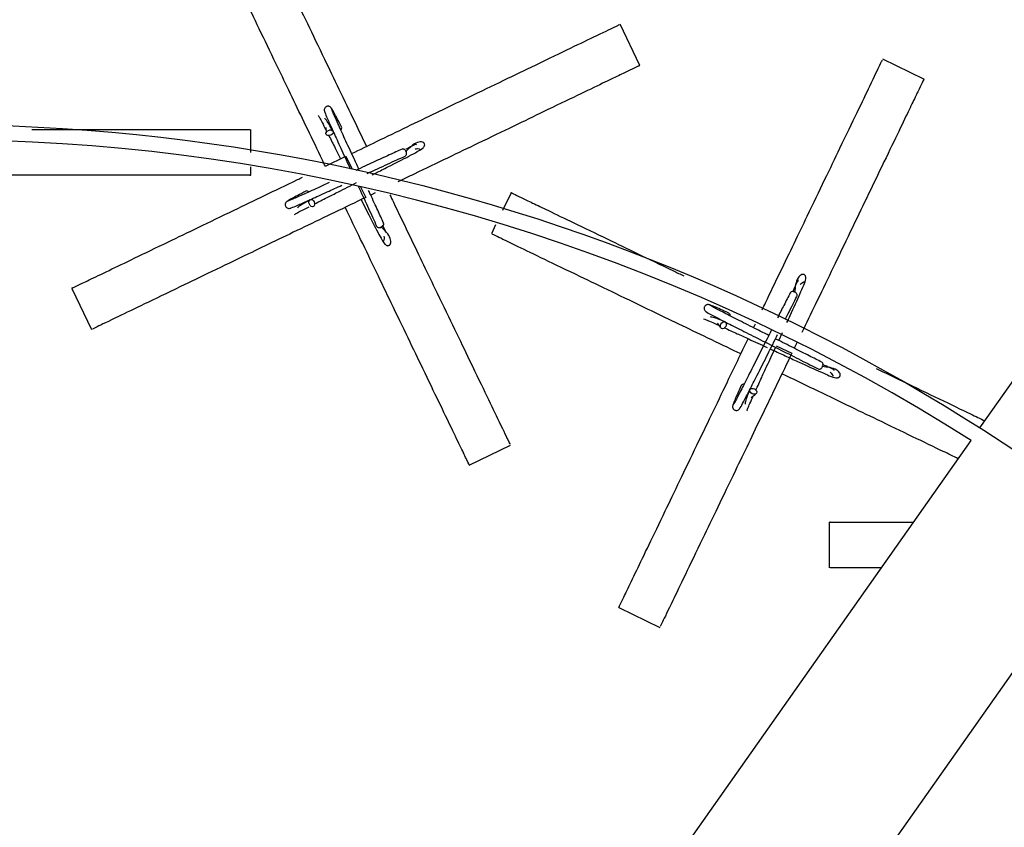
# Model space of a CAD drawing. Header units: millimetres. Extents: x 331 to 1634, y 417 to 1709.
# Tile 79 of 142: x 556 to 621, y 1572 to 1625. Entities that reach past the tile are written whole.
import ezdxf

# ---------------------------------------------------------------- set-up
doc = ezdxf.new("R2010")
doc.units = ezdxf.units.MM

msp = doc.modelspace()

# ---------------------------------------------------------------- linework, layer by layer
at = {"color": 7, "linetype": 'Continuous', "lineweight": 25}
for p, q in [((619.548, 1597.824), (660.768, 1656.308)), ((597.209, 1621.654), (595.908, 1624.357)), ((615.873, 1620.757), (613.17, 1622.059)), ((571.638, 1615.921), (571.638, 1617.446)), ((576.573, 1617.576), (576.581, 1617.218)), ((576.537, 1615.028), (577.888, 1615.679)), ((571.638, 1614.446), (571.638, 1614.986)), ((579.806, 1613.273), (579.516, 1613.133)), ((588.745, 1613.288), (588.185, 1612.125)), ((580.547, 1610.656), (580.301, 1611.145)), ((587.723, 1611.166), (587.443, 1610.585)), ((559.869, 1607.001), (561.17, 1604.299)), ((606.852, 1604.922), (606.852, 1604.922)), ((602.281, 1604.702), (602.51, 1604.428)), ((604.671, 1604.412), (604.794, 1604.667)), ((606.33, 1603.578), (606.573, 1604.107)), ((607.541, 1603.457), (607.352, 1603.064)), ((604.53, 1599.826), (604.804, 1600.056)), ((584.331, 1547.857), (618.971, 1597.005)), ((585.995, 1595.387), (588.698, 1596.689)), ((609.648, 1591.628), (609.648, 1588.628)), ((627.987, 1590.704), (604.459, 1557.321)), ((595.814, 1586.02), (598.517, 1584.718))]:
    msp.add_line(p, q, dxfattribs=at)
at = {"color": 1, "linetype": 'Continuous', "lineweight": 25}
for p, q in [((577.888, 1615.679), (578.298, 1614.828)), ((578.85, 1613.681), (579.19, 1612.976)), ((606.17, 1603.231), (607.195, 1602.738))]:
    msp.add_line(p, q, dxfattribs=at)
at = {"color": 7, "linetype": 'Continuous', "lineweight": 25, "flags": 128}
for points in [[(576.735, 1617.383), (576.827, 1617.411), (576.917, 1617.411), (576.991, 1617.382), (577.038, 1617.329), (577.05, 1617.26), (577.026, 1617.186), (576.969, 1617.117), (576.888, 1617.064), (576.796, 1617.036), (576.705, 1617.036), (576.631, 1617.065), (576.585, 1617.118), (576.573, 1617.187), (576.597, 1617.261), (576.654, 1617.33), (576.735, 1617.383)], [(575.484, 1612.523), (575.455, 1612.616), (575.456, 1612.706), (575.484, 1612.78), (575.537, 1612.827), (575.606, 1612.839), (575.681, 1612.814), (575.75, 1612.758), (575.802, 1612.677), (575.831, 1612.584), (575.83, 1612.494), (575.802, 1612.42), (575.749, 1612.374), (575.68, 1612.361), (575.605, 1612.386), (575.536, 1612.443), (575.484, 1612.523)], [(602.528, 1604.652), (602.582, 1604.732), (602.653, 1604.788), (602.729, 1604.812), (602.798, 1604.8), (602.851, 1604.753), (602.878, 1604.68), (602.877, 1604.59), (602.846, 1604.499), (602.792, 1604.419), (602.721, 1604.363), (602.645, 1604.339), (602.576, 1604.352), (602.523, 1604.398), (602.496, 1604.472), (602.497, 1604.561), (602.528, 1604.652)], [(604.58, 1600.073), (604.5, 1600.128), (604.444, 1600.198), (604.42, 1600.274), (604.432, 1600.343), (604.479, 1600.396), (604.552, 1600.424), (604.642, 1600.422), (604.733, 1600.392), (604.813, 1600.337), (604.869, 1600.266), (604.893, 1600.191), (604.88, 1600.121), (604.834, 1600.069), (604.76, 1600.041), (604.671, 1600.043), (604.58, 1600.073)]]:
    msp.add_lwpolyline(points, dxfattribs=at)
at = {"color": 7, "linetype": 'Continuous', "lineweight": 25}
for radius in [200, 127.5]:
    msp.add_circle((551.081, 1490.266), radius, dxfattribs=at)
for centre, radius, start, end in [((551.081, 1490.266), 199, 56.55137, 173.38394), ((577.436, 1617.542), 0.174, 311.97482, 22.69702), ((551.081, 1490.266), 126.5, 57.54215, 172.55844), ((575.325, 1613.225), 0.174, 41.97482, 112.69702), ((602.977, 1605.214), 0.174, 350.54625, 61.26845), ((604.018, 1600.523), 0.174, 80.54625, 151.26845), ((551.081, 1490.266), 126.5, 297.54215, 52.55844)]:
    msp.add_arc(centre, radius, start, end, dxfattribs=at)
for points, knots in [([(571.374, 1632.664), (571.364, 1632.684), (571.286, 1632.847), (571.544, 1632.31), (571.997, 1631.37), (572.534, 1630.254), (573.295, 1628.674), (574.259, 1626.673), (575.333, 1624.441), (576.361, 1622.307), (577.428, 1620.092), (578.358, 1618.161), (578.986, 1616.857), (579.24, 1616.33)], [0, 0, 0, 0, 0.027196, 0.214776, 0.311434, 0.408068, 0.524624, 0.643573, 0.729985, 0.818437, 0.885129, 0.953568, 1, 1, 1, 1]), ([(576.537, 1615.028), (576.473, 1615.16), (576.077, 1615.984), (575.372, 1617.446), (574.45, 1619.362), (573.452, 1621.434), (572.42, 1623.576), (571.292, 1625.918), (570.267, 1628.047), (569.353, 1629.944), (568.741, 1631.216), (568.693, 1631.315), (568.671, 1631.362)], [0, 0, 0, 0, 0.011611, 0.072685, 0.133011, 0.194632, 0.286475, 0.380916, 0.514799, 0.652383, 0.837141, 1, 1, 1, 1]), ([(578.261, 1615.858), (578.811, 1616.123), (580.055, 1616.723), (581.93, 1617.625), (583.843, 1618.547), (585.915, 1619.545), (588.057, 1620.576), (590.4, 1621.704), (592.528, 1622.73), (594.426, 1623.643), (595.697, 1624.256), (595.797, 1624.304), (595.844, 1624.326)], [0, 0, 0, 0, 0.046692, 0.105598, 0.163783, 0.223218, 0.3118, 0.402889, 0.53202, 0.664721, 0.842921, 1, 1, 1, 1]), ([(597.145, 1621.623), (597.166, 1621.633), (597.328, 1621.711), (596.791, 1621.453), (595.852, 1621), (594.736, 1620.463), (593.156, 1619.702), (591.155, 1618.738), (588.923, 1617.663), (586.789, 1616.636), (584.572, 1615.568), (582.802, 1614.716), (581.667, 1614.169), (581.307, 1613.996)], [0, 0, 0, 0, 0.027601, 0.217978, 0.316076, 0.414151, 0.532445, 0.653167, 0.740867, 0.830637, 0.898324, 0.967783, 1, 1, 1, 1]), ([(605.239, 1605.591), (605.314, 1605.746), (605.722, 1606.594), (606.437, 1608.079), (607.36, 1609.995), (608.358, 1612.066), (609.389, 1614.209), (610.517, 1616.551), (611.542, 1618.68), (612.456, 1620.577), (613.068, 1621.849), (613.116, 1621.948), (613.139, 1621.995)], [0, 0, 0, 0, 0.013645, 0.074594, 0.134795, 0.19629, 0.287944, 0.38219, 0.515798, 0.653098, 0.837476, 1, 1, 1, 1]), ([(615.842, 1620.693), (615.852, 1620.714), (615.93, 1620.876), (615.671, 1620.339), (615.219, 1619.4), (614.681, 1618.284), (613.92, 1616.704), (612.957, 1614.703), (611.882, 1612.471), (610.854, 1610.337), (609.788, 1608.122), (608.815, 1606.103), (608.143, 1604.708), (607.846, 1604.089)], [0, 0, 0, 0, 0.02698, 0.21307, 0.30896, 0.404826, 0.520457, 0.638461, 0.724187, 0.811936, 0.878099, 0.945994, 1, 1, 1, 1]), ([(576.943, 1618.828), (576.929, 1618.851), (576.903, 1618.893), (576.846, 1618.938), (576.786, 1618.963), (576.716, 1618.974), (576.641, 1618.964), (576.574, 1618.931), (576.514, 1618.877), (576.471, 1618.798), (576.456, 1618.699), (576.478, 1618.637), (576.488, 1618.605)], [0, 0, 0, 0, 0.090269, 0.175048, 0.252132, 0.320823, 0.434877, 0.529992, 0.634244, 0.750818, 0.875229, 1, 1, 1, 1]), ([(576.48, 1618.632), (576.489, 1618.597), (576.509, 1618.524), (576.718, 1618.04), (577.062, 1617.274), (577.544, 1616.219), (577.94, 1615.358), (578.159, 1614.884), (578.175, 1614.848)], [0, 0, 0, 0, 0.179472, 0.367489, 0.563996, 0.769039, 0.982565, 1, 1, 1, 1]), ([(577.597, 1617.609), (577.5, 1617.797), (577.307, 1618.174), (577.101, 1618.564), (576.963, 1618.814), (576.94, 1618.837), (576.929, 1618.848)], [0, 0, 0, 0, 0.251313, 0.502914, 0.754761, 1, 1, 1, 1]), ([(578.729, 1614.842), (578.609, 1615.1), (578.288, 1615.797), (577.799, 1616.861), (577.33, 1617.893), (577.001, 1618.638), (576.966, 1618.75), (576.948, 1618.808)], [0, 0, 0, 0, 0.1223299, 0.3294726, 0.5448458, 0.768382, 1, 1, 1, 1]), ([(576.066, 1618.359), (576.092, 1618.316), (576.143, 1618.235), (576.307, 1617.93), (576.487, 1617.58), (576.577, 1617.404)], [0, 0, 0, 0, 0.354693, 0.6775, 1, 1, 1, 1]), ([(577.04, 1617.326), (576.858, 1617.647), (576.635, 1618.041), (576.513, 1618.152), (576.491, 1618.173)], [0, 0, 0, 0, 0.816753, 1, 1, 1, 1]), ([(557.236, 1617.446), (557.57, 1617.446), (558.616, 1617.446), (560.56, 1617.446), (562.937, 1617.446), (565.546, 1617.446), (567.899, 1617.446), (570.01, 1617.446), (571.412, 1617.446), (571.519, 1617.446), (571.569, 1617.446)], [0, 0, 0, 0, 0.031944, 0.100098, 0.204087, 0.308243, 0.459788, 0.611577, 0.820901, 1, 1, 1, 1]), ([(576.767, 1617.035), (576.9, 1616.773), (577.135, 1616.312), (577.417, 1615.753), (577.538, 1615.511)], [0, 0, 0, 0, 0.567772, 1, 1, 1, 1]), ([(579.607, 1614.459), (579.685, 1614.498), (580.049, 1614.681), (580.943, 1615.132), (581.903, 1615.615), (582.623, 1616.004), (582.957, 1616.202), (583.055, 1616.356), (583.066, 1616.436), (583.042, 1616.502), (583.032, 1616.522), (582.999, 1616.573), (582.897, 1616.644), (582.43, 1616.611), (582.065, 1616.24), (581.809, 1615.98)], [0, 0, 0, 0, 0.028105, 0.129536, 0.339369, 0.454659, 0.577436, 0.662191, 0.682016, 0.686868, 0.6902, 0.695639, 0.739405, 0.817721, 1, 1, 1, 1]), ([(582.515, 1616.436), (582.51, 1616.442), (582.479, 1616.482), (582.285, 1616.37), (581.966, 1616.211), (581.83, 1616.144)], [0, 0, 0, 0, 0.108196, 0.620972, 1, 1, 1, 1]), ([(581.576, 1616.146), (581.308, 1616.025), (580.759, 1615.776), (579.7, 1615.29), (578.924, 1614.932), (578.532, 1614.751)], [0, 0, 0, 0, 0.3204869, 0.6563829, 1, 1, 1, 1]), ([(581.784, 1615.692), (581.801, 1615.703), (581.835, 1615.725), (581.865, 1615.782), (581.879, 1615.851), (581.873, 1615.927), (581.854, 1615.977), (581.845, 1615.999)], [0, 0, 0, 0, 0.2101898, 0.4095991, 0.5904241, 0.819162, 1, 1, 1, 1]), ([(582.428, 1616.17), (582.489, 1616.176), (582.646, 1616.193), (582.755, 1616.152), (582.756, 1616.14), (582.756, 1616.138)], [0, 0, 0, 0, 0.322266, 0.840875, 1, 1, 1, 1]), ([(579.283, 1614.547), (579.747, 1614.76), (580.694, 1615.197), (581.414, 1615.524), (581.781, 1615.69)], [0, 0, 0, 0, 0.489883, 1, 1, 1, 1]), ([(571.569, 1614.446), (571.592, 1614.446), (571.722, 1614.446), (571.304, 1614.446), (570.47, 1614.446), (569.047, 1614.446), (567.132, 1614.446), (564.901, 1614.446), (562.43, 1614.446), (560.052, 1614.446), (557.603, 1614.446), (555.266, 1614.446), (553.626, 1614.446), (552.838, 1614.446)], [0, 0, 0, 0, 0.026768, 0.15167, 0.276924, 0.401679, 0.517644, 0.633461, 0.71957, 0.805556, 0.872083, 0.938543, 1, 1, 1, 1]), ([(559.931, 1607.032), (559.911, 1607.022), (559.793, 1606.965), (560.17, 1607.146), (560.922, 1607.508), (562.204, 1608.126), (563.929, 1608.957), (565.939, 1609.925), (568.166, 1610.997), (570.306, 1612.028), (572.519, 1613.094), (574.047, 1613.829), (574.921, 1614.25), (575.032, 1614.304)], [0, 0, 0, 0, 0.028229, 0.159946, 0.292034, 0.423595, 0.545888, 0.668023, 0.758831, 0.849508, 0.919665, 0.989751, 1, 1, 1, 1]), ([(576.792, 1613.95), (576.541, 1613.835), (575.863, 1613.523), (574.978, 1613.121), (574.228, 1612.789), (574.116, 1612.754), (574.059, 1612.737)], [0, 0, 0, 0, 0.159224, 0.429281, 0.709574, 1, 1, 1, 1]), ([(575.832, 1612.556), (576.095, 1612.69), (576.568, 1612.93), (577.505, 1613.403), (578.184, 1613.744), (578.59, 1613.948)], [0, 0, 0, 0, 0.334373, 0.601469, 1, 1, 1, 1]), ([(575.258, 1613.386), (575.069, 1613.289), (574.692, 1613.096), (574.303, 1612.89), (574.053, 1612.752), (574.03, 1612.729), (574.018, 1612.717)], [0, 0, 0, 0, 0.251313, 0.502914, 0.754761, 1, 1, 1, 1]), ([(574.234, 1612.269), (574.27, 1612.278), (574.343, 1612.298), (574.826, 1612.506), (575.595, 1612.851), (576.557, 1613.291), (577.296, 1613.631), (577.625, 1613.783)], [0, 0, 0, 0, 0.192199, 0.393549, 0.60399, 0.823574, 1, 1, 1, 1]), ([(578.693, 1613.724), (578.714, 1613.679), (578.953, 1613.161), (579.406, 1612.177), (579.734, 1611.454), (579.902, 1611.086)], [0, 0, 0, 0, 0.044432, 0.5135993, 1, 1, 1, 1]), ([(580.358, 1611.291), (580.236, 1611.56), (579.986, 1612.11), (579.634, 1612.877), (579.419, 1613.344), (579.379, 1613.431)], [0, 0, 0, 0, 0.437376, 0.895782, 1, 1, 1, 1]), ([(588.809, 1613.257), (588.788, 1613.267), (588.626, 1613.345), (589.163, 1613.086), (590.103, 1612.634), (591.218, 1612.097), (592.8, 1611.335), (594.796, 1610.374), (597.041, 1609.292), (598.755, 1608.467), (599.867, 1607.931), (600.098, 1607.82)], [0, 0, 0, 0, 0.032314, 0.255198, 0.370046, 0.484867, 0.62336, 0.764695, 0.86737, 0.972468, 1, 1, 1, 1]), ([(579.19, 1612.976), (578.505, 1612.647), (577.136, 1611.987), (575.132, 1611.022), (573.229, 1610.106), (571.145, 1609.102), (569.012, 1608.075), (566.658, 1606.941), (564.54, 1605.921), (562.637, 1605.005), (561.374, 1604.397), (561.278, 1604.35), (561.233, 1604.329)], [0, 0, 0, 0, 0.057465, 0.114954, 0.173126, 0.231341, 0.320164, 0.40913, 0.538573, 0.668225, 0.847021, 1, 1, 1, 1]), ([(574.038, 1612.731), (574.016, 1612.718), (573.973, 1612.692), (573.929, 1612.635), (573.904, 1612.575), (573.892, 1612.504), (573.903, 1612.43), (573.936, 1612.362), (573.989, 1612.303), (574.069, 1612.259), (574.167, 1612.245), (574.23, 1612.266), (574.261, 1612.277)], [0, 0, 0, 0, 0.090269, 0.175048, 0.252132, 0.320823, 0.434877, 0.529992, 0.634244, 0.750818, 0.875229, 1, 1, 1, 1]), ([(575.541, 1612.828), (575.219, 1612.647), (574.826, 1612.424), (574.714, 1612.302), (574.694, 1612.28)], [0, 0, 0, 0, 0.816753, 1, 1, 1, 1]), ([(578.886, 1612.83), (578.99, 1612.624), (579.377, 1611.856), (579.825, 1610.966), (580.215, 1610.243), (580.413, 1609.91), (580.567, 1609.811), (580.647, 1609.801), (580.713, 1609.825), (580.733, 1609.835), (580.784, 1609.867), (580.855, 1609.969), (580.823, 1610.436), (580.451, 1610.802), (580.191, 1611.058)], [0, 0, 0, 0, 0.081106, 0.302613, 0.424318, 0.553926, 0.643396, 0.664325, 0.669446, 0.672964, 0.678705, 0.724906, 0.807579, 1, 1, 1, 1]), ([(580.77, 1613.151), (580.849, 1612.989), (581.256, 1612.143), (581.974, 1610.652), (582.891, 1608.747), (583.895, 1606.663), (584.922, 1604.53), (586.055, 1602.177), (587.076, 1600.058), (587.992, 1598.156), (588.6, 1596.893), (588.647, 1596.796), (588.668, 1596.751)], [0, 0, 0, 0, 0.01431, 0.074431, 0.135266, 0.196146, 0.289037, 0.382076, 0.517446, 0.653034, 0.840016, 1, 1, 1, 1]), ([(574.508, 1611.854), (574.55, 1611.881), (574.632, 1611.932), (574.936, 1612.095), (575.287, 1612.276), (575.462, 1612.366)], [0, 0, 0, 0, 0.354693, 0.6775, 1, 1, 1, 1]), ([(585.965, 1595.45), (585.975, 1595.429), (586.032, 1595.312), (585.85, 1595.688), (585.488, 1596.44), (584.871, 1597.722), (584.04, 1599.447), (583.072, 1601.458), (582, 1603.683), (580.968, 1605.826), (579.906, 1608.033), (578.892, 1610.138), (578.18, 1611.616), (577.838, 1612.325)], [0, 0, 0, 0, 0.026768, 0.15167, 0.276924, 0.401679, 0.517644, 0.633461, 0.71957, 0.805556, 0.872083, 0.938543, 1, 1, 1, 1]), ([(579.903, 1611.083), (579.914, 1611.065), (579.936, 1611.032), (579.993, 1611.002), (580.062, 1610.988), (580.138, 1610.993), (580.188, 1611.013), (580.21, 1611.022)], [0, 0, 0, 0, 0.21019, 0.409599, 0.590424, 0.819162, 1, 1, 1, 1]), ([(580.381, 1610.438), (580.388, 1610.378), (580.404, 1610.221), (580.363, 1610.111), (580.352, 1610.111), (580.349, 1610.111)], [0, 0, 0, 0, 0.322266, 0.840875, 1, 1, 1, 1]), ([(603.841, 1602.688), (603.709, 1602.751), (602.886, 1603.148), (601.423, 1603.852), (599.507, 1604.775), (597.436, 1605.773), (595.294, 1606.804), (592.951, 1607.932), (590.822, 1608.957), (588.925, 1609.871), (587.654, 1610.483), (587.554, 1610.531), (587.507, 1610.554)], [0, 0, 0, 0, 0.011611, 0.072685, 0.133011, 0.194632, 0.286475, 0.380916, 0.514799, 0.652383, 0.837141, 1, 1, 1, 1]), ([(606.87, 1604.752), (606.942, 1604.907), (607.275, 1605.633), (607.669, 1606.489), (607.992, 1607.246), (608.128, 1607.608), (608.11, 1607.79), (608.068, 1607.86), (608.009, 1607.896), (607.988, 1607.905), (607.931, 1607.925), (607.807, 1607.917), (607.462, 1607.6), (607.408, 1607.082), (607.37, 1606.719)], [0, 0, 0, 0, 0.061661, 0.287855, 0.412136, 0.544486, 0.63585, 0.657221, 0.662451, 0.666043, 0.671906, 0.719084, 0.803507, 1, 1, 1, 1]), ([(607.638, 1607.516), (607.63, 1607.518), (607.581, 1607.53), (607.487, 1607.293), (607.316, 1606.928), (607.233, 1606.75)], [0, 0, 0, 0, 0.097643, 0.560405, 1, 1, 1, 1]), ([(607.736, 1607.254), (607.779, 1607.297), (607.891, 1607.408), (608.002, 1607.443), (608.01, 1607.435), (608.012, 1607.433)], [0, 0, 0, 0, 0.322266, 0.840875, 1, 1, 1, 1]), ([(607.386, 1606.756), (607.364, 1606.766), (607.315, 1606.786), (607.24, 1606.793), (607.171, 1606.78), (607.116, 1606.752), (607.095, 1606.72), (607.084, 1606.703)], [0, 0, 0, 0, 0.183227, 0.414987, 0.5982, 0.800244, 1, 1, 1, 1]), ([(607.53, 1606.479), (607.536, 1606.498), (607.549, 1606.536), (607.537, 1606.599), (607.505, 1606.662), (607.453, 1606.718), (607.407, 1606.745), (607.386, 1606.756)], [0, 0, 0, 0, 0.21019, 0.409599, 0.590424, 0.819162, 1, 1, 1, 1]), ([(607.084, 1606.704), (606.951, 1606.444), (606.708, 1605.968), (606.396, 1605.35), (606.255, 1605.069)], [0, 0, 0, 0, 0.545464, 1, 1, 1, 1]), ([(606.779, 1604.998), (606.837, 1605.113), (607.129, 1605.693), (607.351, 1606.127), (607.528, 1606.475)], [0, 0, 0, 0, 0.199118, 1, 1, 1, 1]), ([(601.789, 1605.912), (601.765, 1605.921), (601.718, 1605.939), (601.645, 1605.937), (601.583, 1605.92), (601.521, 1605.885), (601.469, 1605.83), (601.437, 1605.762), (601.424, 1605.683), (601.439, 1605.594), (601.489, 1605.508), (601.545, 1605.472), (601.573, 1605.455)], [0, 0, 0, 0, 0.0902693, 0.1750483, 0.2521321, 0.3208228, 0.434877, 0.5299917, 0.6342436, 0.7508183, 0.8752287, 1, 1, 1, 1]), ([(601.55, 1605.47), (601.579, 1605.448), (601.64, 1605.403), (602.105, 1605.156), (602.852, 1604.771), (603.885, 1604.248), (605.136, 1603.618), (606.498, 1602.934), (607.863, 1602.248), (608.57, 1601.887), (608.93, 1601.704)], [0, 0, 0, 0, 0.107202, 0.219508, 0.336885, 0.459361, 0.586905, 0.719526, 0.857234, 1, 1, 1, 1]), ([(603.061, 1605.367), (602.868, 1605.454), (602.482, 1605.628), (602.078, 1605.804), (601.815, 1605.913), (601.782, 1605.917), (601.766, 1605.919)], [0, 0, 0, 0, 0.251313, 0.502914, 0.754761, 1, 1, 1, 1]), ([(605.671, 1603.909), (605.417, 1604.037), (604.732, 1604.381), (603.685, 1604.908), (602.675, 1605.422), (601.953, 1605.799), (601.856, 1605.865), (601.806, 1605.899)], [0, 0, 0, 0, 0.12233, 0.329473, 0.544846, 0.768382, 1, 1, 1, 1]), ([(601.396, 1604.998), (601.444, 1604.982), (601.534, 1604.95), (601.852, 1604.814), (602.211, 1604.652), (602.391, 1604.571)], [0, 0, 0, 0, 0.354693, 0.6775, 1, 1, 1, 1]), ([(602.802, 1604.798), (602.459, 1604.936), (602.04, 1605.105), (601.875, 1605.116), (601.845, 1605.118)], [0, 0, 0, 0, 0.816753, 1, 1, 1, 1]), ([(602.771, 1604.4), (603.039, 1604.278), (603.522, 1604.058), (604.472, 1603.622), (605.158, 1603.305), (605.567, 1603.117)], [0, 0, 0, 0, 0.335628, 0.603727, 1, 1, 1, 1]), ([(605.828, 1604.22), (605.739, 1604.044), (605.447, 1603.462), (604.926, 1602.425), (604.323, 1601.23), (603.81, 1600.221), (603.433, 1599.499), (603.367, 1599.401), (603.333, 1599.352)], [0, 0, 0, 0, 0.074325, 0.245363, 0.423468, 0.60865, 0.80085, 1, 1, 1, 1]), ([(595.844, 1586.083), (595.834, 1586.062), (595.778, 1585.945), (595.959, 1586.321), (596.321, 1587.073), (596.939, 1588.355), (597.769, 1590.08), (598.738, 1592.091), (599.809, 1594.316), (600.842, 1596.459), (601.903, 1598.664), (603.031, 1601.006), (603.862, 1602.732), (604.324, 1603.69)], [0, 0, 0, 0, 0.026209, 0.148504, 0.271142, 0.393292, 0.506836, 0.620235, 0.704546, 0.788736, 0.853874, 0.918947, 1, 1, 1, 1]), ([(603.762, 1599.095), (603.784, 1599.125), (603.829, 1599.185), (604.076, 1599.65), (604.461, 1600.397), (604.984, 1601.43), (605.607, 1602.667), (606.042, 1603.534), (606.26, 1603.967)], [0, 0, 0, 0, 0.1500343, 0.3072122, 0.4714871, 0.6428985, 0.8214016, 1, 1, 1, 1]), ([(609.159, 1602.148), (608.897, 1602.282), (608.36, 1602.556), (607.312, 1603.084), (606.528, 1603.478), (606.127, 1603.68), (606.118, 1603.684)], [0, 0, 0, 0, 0.315582, 0.646337, 0.992175, 1, 1, 1, 1]), ([(604.832, 1600.316), (604.954, 1600.584), (605.174, 1601.067), (605.612, 1602.021), (605.93, 1602.711), (606.12, 1603.123)], [0, 0, 0, 0, 0.334373, 0.601469, 1, 1, 1, 1]), ([(605.783, 1603.017), (605.857, 1602.983), (606.215, 1602.818), (606.865, 1602.519), (607.974, 1602.009), (608.947, 1601.562), (609.7, 1601.24), (610.063, 1601.103), (610.245, 1601.122), (610.314, 1601.164), (610.351, 1601.223), (610.36, 1601.244), (610.38, 1601.301), (610.372, 1601.425), (610.055, 1601.77), (609.536, 1601.824), (609.174, 1601.862)], [0, 0, 0, 0, 0.023604, 0.114178, 0.206626, 0.397875, 0.502956, 0.614859, 0.692108, 0.710178, 0.714599, 0.717637, 0.722594, 0.762483, 0.833864, 1, 1, 1, 1]), ([(607.195, 1602.738), (606.865, 1602.053), (606.206, 1600.684), (605.241, 1598.68), (604.324, 1596.777), (603.321, 1594.693), (602.293, 1592.56), (601.16, 1590.206), (600.14, 1588.088), (599.224, 1586.185), (598.615, 1584.922), (598.569, 1584.826), (598.547, 1584.781)], [0, 0, 0, 0, 0.057465, 0.114954, 0.173126, 0.231341, 0.320164, 0.40913, 0.538573, 0.668225, 0.847021, 1, 1, 1, 1]), ([(608.933, 1601.702), (608.953, 1601.696), (608.991, 1601.683), (609.054, 1601.695), (609.117, 1601.727), (609.173, 1601.779), (609.199, 1601.825), (609.211, 1601.846)], [0, 0, 0, 0, 0.21019, 0.409599, 0.590424, 0.819162, 1, 1, 1, 1]), ([(609.211, 1601.846), (609.22, 1601.868), (609.241, 1601.917), (609.248, 1601.992), (609.235, 1602.061), (609.207, 1602.116), (609.174, 1602.137), (609.158, 1602.148)], [0, 0, 0, 0, 0.183227, 0.414987, 0.5982, 0.800244, 1, 1, 1, 1]), ([(609.971, 1601.594), (609.973, 1601.602), (609.985, 1601.651), (609.748, 1601.745), (609.383, 1601.916), (609.205, 1601.999)], [0, 0, 0, 0, 0.097643, 0.560405, 1, 1, 1, 1]), ([(612.732, 1601.736), (613.323, 1601.451), (614.831, 1600.725), (616.923, 1599.718), (618.753, 1598.837), (619.576, 1598.44), (619.88, 1598.294)], [0, 0, 0, 0, 0.199456, 0.509047, 0.819134, 1, 1, 1, 1]), ([(618.127, 1595.808), (617.807, 1595.962), (616.961, 1596.37), (615.173, 1597.231), (613.046, 1598.255), (610.836, 1599.319), (608.731, 1600.333), (607.254, 1601.044), (606.544, 1601.386)], [0, 0, 0, 0, 0.125026, 0.330579, 0.535837, 0.694646, 0.853295, 1, 1, 1, 1]), ([(609.709, 1601.496), (609.751, 1601.453), (609.862, 1601.341), (609.898, 1601.23), (609.89, 1601.222), (609.888, 1601.22)], [0, 0, 0, 0, 0.322266, 0.840875, 1, 1, 1, 1]), ([(603.865, 1600.606), (603.778, 1600.413), (603.604, 1600.027), (603.428, 1599.624), (603.319, 1599.36), (603.315, 1599.327), (603.313, 1599.311)], [0, 0, 0, 0, 0.251313, 0.502914, 0.754761, 1, 1, 1, 1]), ([(604.434, 1600.347), (604.296, 1600.005), (604.127, 1599.585), (604.116, 1599.42), (604.114, 1599.39)], [0, 0, 0, 0, 0.8167535, 1, 1, 1, 1]), ([(604.233, 1598.941), (604.25, 1598.989), (604.282, 1599.079), (604.418, 1599.397), (604.58, 1599.757), (604.661, 1599.936)], [0, 0, 0, 0, 0.3546935, 0.6774998, 1, 1, 1, 1]), ([(603.32, 1599.334), (603.311, 1599.31), (603.293, 1599.263), (603.295, 1599.191), (603.312, 1599.128), (603.347, 1599.066), (603.402, 1599.014), (603.47, 1598.982), (603.549, 1598.969), (603.638, 1598.985), (603.724, 1599.035), (603.76, 1599.09), (603.777, 1599.118)], [0, 0, 0, 0, 0.090269, 0.175048, 0.252132, 0.320823, 0.434877, 0.529992, 0.634244, 0.750818, 0.875229, 1, 1, 1, 1]), ([(609.717, 1591.628), (609.694, 1591.628), (609.564, 1591.628), (609.984, 1591.628), (610.809, 1591.628), (612.266, 1591.628), (613.703, 1591.628), (614.862, 1591.628), (615.182, 1591.628)], [0, 0, 0, 0, 0.047656, 0.270021, 0.493013, 0.715115, 0.921571, 1, 1, 1, 1]), ([(613.067, 1588.628), (612.554, 1588.628), (611.116, 1588.628), (609.892, 1588.628), (609.772, 1588.628), (609.717, 1588.628)], [0, 0, 0, 0, 0.230185, 0.645044, 1, 1, 1, 1])]:
    msp.add_open_spline(points, degree=3, knots=knots, dxfattribs=at)
at = {"color": 1, "linetype": 'Continuous', "lineweight": 25}
for points, knots in [([(581.845, 1615.999), (581.834, 1616.019), (581.808, 1616.066), (581.754, 1616.119), (581.692, 1616.152), (581.631, 1616.164), (581.594, 1616.152), (581.576, 1616.146)], [0, 0, 0, 0, 0.183227, 0.414987, 0.5982, 0.800244, 1, 1, 1, 1]), ([(580.21, 1611.022), (580.231, 1611.033), (580.278, 1611.059), (580.33, 1611.113), (580.363, 1611.175), (580.375, 1611.236), (580.363, 1611.272), (580.357, 1611.291)], [0, 0, 0, 0, 0.183227, 0.4149865, 0.5982003, 0.8002438, 1, 1, 1, 1])]:
    msp.add_open_spline(points, degree=3, knots=knots, dxfattribs=at)

doc.saveas('drawing.dxf')
